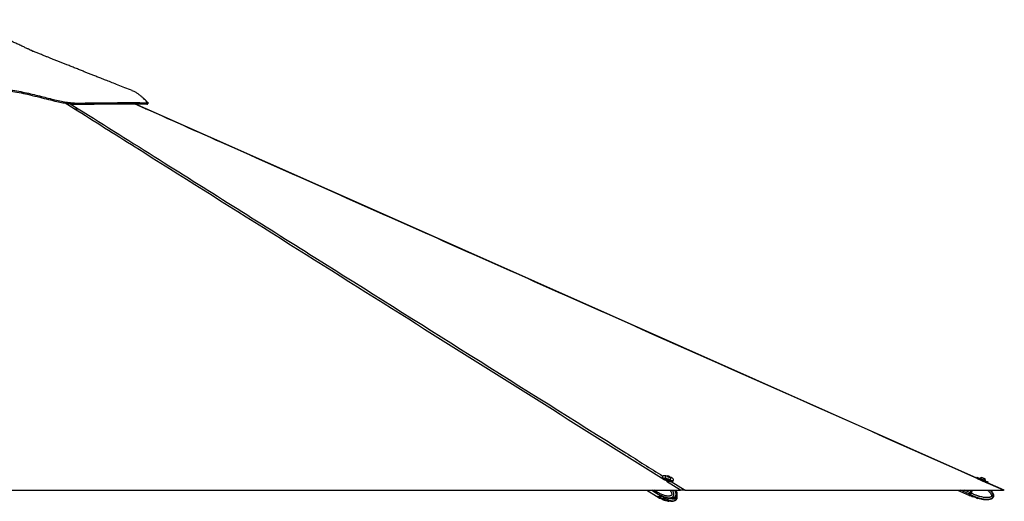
# Model space of a CAD drawing. Header units: millimetres. Extents: x 2183 to 18395, y 1142 to 15955.
# Tile 46 of 46: x 15250 to 18395, y 5935 to 7473. Entities that reach past the tile are written whole.
import ezdxf

# ---------------------------------------------------------------- set-up
doc = ezdxf.new("R2010")
doc.units = ezdxf.units.MM
doc.header["$LTSCALE"] = 2

msp = doc.modelspace()

# ---------------------------------------------------------------- linework, layer by layer
at = {"color": 8, "linetype": 'Continuous', "lineweight": 25}
for p, q in [((15424.09, 7188.78), (15395.32, 7206.98)), ((15412, 7204.67), (15437.31, 7188.78)), ((15652.55, 7188.78), (15616.79, 7204.71)), ((17360.85, 5970.28), (17316.22, 5998.35)), ((17331.47, 5998.19), (17375.87, 5970.28)), ((18392.82, 5970.28), (18326.83, 5999.62)), ((17282.25, 5962.55), (17269.79, 5970.28)), ((17281.83, 5967.06), (17276.64, 5970.28)), ((17282.38, 5966.72), (17283.49, 5970.28)), ((17295.72, 5945.22), (17295.55, 5944.68)), ((17299.59, 5942.74), (17300.33, 5945.08)), ((17303.29, 5943.88), (17302.51, 5941.33)), ((18283.46, 5957.86), (18255.24, 5970.28)), ((18285.45, 5962.37), (18267.47, 5970.28)), ((18284.55, 5960.32), (18284.71, 5960.25)), ((18285.55, 5962.6), (18285.74, 5962.52)), ((18289.21, 5970.28), (18285.68, 5962.27)), ((18286.23, 5962.03), (18289.86, 5970.28)), ((17307.94, 5939.52), (17308.91, 5942.68)), ((17311.29, 5942.91), (17310.27, 5939.53)), ((17312.18, 5941.34), (17312.37, 5941.97))]:
    msp.add_line(p, q, dxfattribs=at)
at = {"color": 7, "linetype": 'Continuous', "lineweight": 25}
for p, q in [((15654.22, 7188.82), (15618.51, 7204.71)), ((17302.92, 6014.39), (17301.92, 6011.19)), ((17312.02, 6012.33), (17311.8, 6011.63)), ((17319.37, 6015.11), (17321.99, 6014.99)), ((17319.82, 6013.96), (17319.37, 6015.11)), ((17322.89, 6012.71), (17319.82, 6013.96)), ((17321.46, 6013.29), (17321.99, 6014.99)), ((17321.99, 6014.99), (17325.06, 6013.73)), ((17325.51, 6012.59), (17322.89, 6012.71)), ((17324.72, 6012.62), (17325.06, 6013.73)), ((17325.06, 6013.73), (17325.51, 6012.59)), ((17329.94, 6005.99), (17330.16, 6006.68)), ((18308.45, 6011.63), (18307.04, 6008.42)), ((18317.27, 6008.58), (18316.98, 6007.91)), ((18332.21, 6007.18), (18332.22, 6007.17)), ((17337.83, 6000.02), (17338.82, 6003.23)), ((18334.37, 6000.25), (18334.66, 6000.92)), ((18334.63, 6000.94), (18334.66, 6000.92)), ((18341.73, 5993.89), (18342.87, 5996.48)), ((18394.94, 5970.31), (18341.75, 5993.95)), ((14905.72, 5970.28), (17360.85, 5970.28)), ((17253.74, 5970.28), (17284.6, 5951.01)), ((17268.72, 5970.28), (17284.65, 5960.4)), ((17282.83, 5970.28), (17281.83, 5967.06)), ((17283.29, 5970.28), (17282.24, 5966.9)), ((17284.42, 5965.45), (17282.38, 5966.72)), ((17282.77, 5962.22), (17284.72, 5961.01)), ((17284.42, 5965.46), (17285.92, 5970.28)), ((17284.42, 5965.46), (17284.42, 5965.45)), ((17284.72, 5961.01), (17284.85, 5960.93)), ((17285.08, 5950.71), (17287.19, 5949.4)), ((17285.13, 5960.1), (17287.24, 5958.79)), ((17290.31, 5949.32), (17292.51, 5947.95)), ((17296.88, 5945.36), (17292.51, 5947.95)), ((17296.02, 5945.25), (17294.63, 5945.11)), ((17295.55, 5954.14), (17299.59, 5952.22)), ((17295.55, 5944.68), (17299.59, 5942.74)), ((17298.36, 5945.25), (17304.32, 5945.13)), ((17300.11, 5945.21), (17301.69, 5944.23)), ((17301.69, 5944.23), (17310.12, 5942.42)), ((17302.51, 5950.8), (17303.64, 5950.43)), ((17307.55, 5944.71), (17311.58, 5942.77)), ((17344.12, 5947.57), (17344.44, 5947.74)), ((17375.87, 5970.28), (18392.82, 5970.28)), ((18245.5, 5970.28), (18281.89, 5954.26)), ((18282.13, 5954.81), (18283.3, 5957.47)), ((18282.44, 5954.02), (18285.55, 5952.65)), ((18283.3, 5957.47), (18283.3, 5957.47)), ((18284.21, 5957.53), (18286.96, 5956.32)), ((18288.93, 5970.28), (18285.45, 5962.36)), ((18288.93, 5970.28), (18285.45, 5962.37)), ((18291.73, 5950.07), (18285.55, 5952.65)), ((18289.15, 5970.28), (18285.74, 5962.52)), ((18289.11, 5960.76), (18286.23, 5962.03)), ((18286.96, 5956.32), (18287.12, 5956.24)), ((18289.11, 5960.76), (18293.3, 5970.28)), ((18289.11, 5960.76), (18289.11, 5960.76)), ((18292.16, 5949.96), (18295.4, 5949.84)), ((18292.16, 5949.96), (18295.4, 5949.82)), ((18298.33, 5949.43), (18304.04, 5947.5)), ((18298.33, 5949.4), (18304.04, 5947.46)), ((18306.52, 5946.08), (18309.01, 5944.26)), ((18306.52, 5946.05), (18309.01, 5944.25)), ((17302.51, 5941.33), (17307.94, 5939.52)), ((17310.12, 5942.42), (17311.01, 5943.04)), ((17312.18, 5941.34), (17310.27, 5939.53))]:
    msp.add_line(p, q, dxfattribs=at)
at = {"color": 7, "linetype": 'Continuous', "lineweight": 25, "flags": 128}
for points in [[(15659.02, 7203.36), (15659.85, 7205.21), (15660.68, 7207.05)], [(18307.4, 6009.23), (16431.28, 6843.25), (15654.21, 7188.8)], [(17301.92, 6011.19), (17301.85, 6010.73), (17302.19, 6009.55), (17303.21, 6008.22), (17304.87, 6006.79), (17307.11, 6005.31), (17309.84, 6003.84)], [(17316.84, 6015.37), (17314.01, 6015.89), (17310.89, 6016.27), (17308.15, 6016.35), (17305.91, 6016.15), (17304.24, 6015.67), (17303.2, 6014.92), (17302.85, 6013.94), (17303.19, 6012.76), (17304.21, 6011.43), (17305.87, 6009.99), (17308.11, 6008.52), (17310.83, 6007.05)], [(17310.83, 6007.05), (17313.95, 6005.65), (17317.32, 6004.37), (17320.84, 6003.27), (17324.36, 6002.37), (17327.74, 6001.73), (17330.86, 6001.35), (17333.59, 6001.27), (17335.84, 6001.47), (17337.51, 6001.95), (17338.54, 6002.7), (17338.89, 6003.68), (17338.55, 6004.86), (17337.54, 6006.19), (17335.88, 6007.63), (17333.64, 6009.1), (17330.91, 6010.57), (17327.92, 6011.92)], [(17311.8, 6011.63), (17311.78, 6011.27), (17312.22, 6010.39), (17313.31, 6009.39), (17314.96, 6008.35), (17317.05, 6007.35), (17319.42, 6006.45), (17321.9, 6005.73), (17324.3, 6005.24), (17326.45, 6005.01)], [(17312.24, 6012.68), (17312.22, 6012.66), (17311.99, 6011.96), (17312.44, 6011.08), (17313.53, 6010.09), (17315.18, 6009.05), (17317.27, 6008.04), (17319.64, 6007.15), (17322.12, 6006.43), (17324.52, 6005.93), (17326.67, 6005.7)], [(17325.23, 6011.95), (17326.39, 6012.03), (17326.96, 6012.39), (17326.83, 6012.97), (17326.04, 6013.68), (17324.7, 6014.42), (17323.01, 6015.08), (17321.24, 6015.54), (17319.65, 6015.75), (17318.48, 6015.66), (17317.92, 6015.3), (17318.05, 6014.72), (17318.84, 6014.01), (17320.18, 6013.27), (17321.87, 6012.62), (17323.64, 6012.15), (17325.23, 6011.95)], [(17326.67, 6005.7), (17328.4, 6005.76), (17329.6, 6006.09), (17330.16, 6006.67), (17330.18, 6007.1)], [(18308.45, 6011.63), (18308.47, 6011.62), (18308.94, 6011.42), (18310.05, 6010.94), (18311.77, 6010.19), (18314.02, 6009.2), (18316.71, 6008.02), (18319.75, 6006.69), (18323.02, 6005.25), (18326.39, 6003.77), (18329.73, 6002.3)], [(18308.51, 6007.79), (18308.64, 6007.73), (18310.36, 6006.98), (18312.61, 6006), (18315.3, 6004.82), (18318.34, 6003.48), (18321.61, 6002.05), (18324.98, 6000.57), (18328.32, 5999.09)], [(18317.27, 6008.58), (18317.28, 6008.57), (18317.73, 6008.38), (18318.8, 6007.91), (18320.39, 6007.22), (18322.4, 6006.34), (18324.67, 6005.34), (18327.03, 6004.3), (18329.32, 6003.29), (18331.36, 6002.39), (18333, 6001.66), (18334.12, 6001.17), (18334.63, 6000.94)], [(18323.53, 6011), (18323.74, 6010.91), (18324.56, 6010.55), (18325.89, 6009.97), (18327.52, 6009.25), (18329.21, 6008.51), (18330.69, 6007.86), (18331.74, 6007.39), (18332.21, 6007.18)], [(17309.84, 6003.84), (17312.95, 6002.45), (17316.33, 6001.17), (17319.84, 6000.06), (17323.36, 5999.17), (17326.74, 5998.52), (17329.86, 5998.15), (17332.6, 5998.06), (17334.84, 5998.26), (17336.51, 5998.75), (17337.54, 5999.49), (17337.83, 6000.02)], [(17326.45, 6005.01), (17328.19, 6005.06), (17329.38, 6005.39), (17329.94, 6005.98), (17329.94, 6005.99)], [(18328.32, 5999.09), (18331.5, 5997.69), (18334.41, 5996.41), (18336.92, 5995.3), (18338.95, 5994.4), (18340.3, 5993.8)], [(18329.73, 6002.3), (18332.91, 6000.89), (18335.82, 5999.61), (18338.33, 5998.5), (18340.36, 5997.6), (18341.82, 5996.95), (18342.66, 5996.57), (18342.87, 5996.48)], [(17282.24, 5966.9), (17282.23, 5966.89), (17282.24, 5966.85), (17282.27, 5966.81), (17282.32, 5966.77), (17282.38, 5966.72)], [(17282.25, 5962.55), (17283.78, 5961.01), (17284.9, 5960.25)], [(17298.77, 5952.45), (17297.33, 5951.61), (17294.82, 5950.49), (17292.33, 5949.8), (17289.93, 5949.57), (17287.67, 5949.79), (17285.6, 5950.47), (17284.6, 5951.01)], [(18285.45, 5962.37), (18285.16, 5961.71), (18284.87, 5961.06), (18284.59, 5960.43), (18284.33, 5959.82), (18284.08, 5959.26), (18283.85, 5958.74), (18283.64, 5958.27), (18283.46, 5957.86)], [(18285.45, 5962.36), (18285.3, 5962.03), (18285.16, 5961.71), (18285.02, 5961.39), (18284.89, 5961.09), (18284.76, 5960.81), (18284.65, 5960.55), (18284.55, 5960.31), (18284.46, 5960.11)], [(18287.12, 5956.24), (18286.76, 5955.42), (18286.45, 5954.7), (18286.18, 5954.08), (18285.96, 5953.57), (18285.78, 5953.17), (18285.66, 5952.89), (18285.58, 5952.71), (18285.55, 5952.65)], [(18351.6, 5970.28), (18352.77, 5968.98), (18354.62, 5966.72), (18356.34, 5964.35), (18357.54, 5962.46), (18358.61, 5960.5), (18359.24, 5959.13), (18360, 5957.07), (18360.53, 5954.91), (18360.75, 5952.71), (18360.55, 5950.46), (18360.11, 5948.88), (18359.39, 5947.35), (18358.45, 5946.01), (18357.29, 5944.79), (18356.1, 5943.85), (18354.81, 5943.02), (18353.14, 5942.18), (18351.14, 5941.41), (18349.07, 5940.81), (18346.92, 5940.35), (18344.74, 5940.02), (18341.81, 5939.74), (18338.85, 5939.63), (18335.87, 5939.65), (18332.89, 5939.8), (18329.86, 5940.06), (18326.84, 5940.42), (18323.82, 5940.88), (18320.81, 5941.41), (18315.09, 5942.62), (18309.42, 5944.08), (18309.42, 5944.08)]]:
    msp.add_lwpolyline(points, dxfattribs=at)
at = {"color": 7, "linetype": 'Continuous', "lineweight": 25}
for centre, radius, start, end in [((17319.73, 6005.14), 10.63, 93.85383, 134.82812), ((17319.73, 6005.14), 10.63, 10.61817, 51.59245), ((18324.04, 6000.38), 10.63, 92.78541, 129.58306), ((18324.04, 6000.38), 10.63, 2.9064, 39.70404), ((17286.45, 5965.21), 4.97, 158.15089, 212.37525), ((17306.63, 5952.36), 7.97, 245.05021, 279.75067), ((18647.5, 5796.59), 398.16, 156.10629, 156.67084), ((18598.28, 5821.08), 343.24, 156.10629, 156.67084), ((18284.39, 5958.06), 0.56, 163.09716, 250.67928), ((18251.14, 5882.67), 86.76, 66.14802, 66.54387), ((17304.84, 5937.52), 5.81, 66.68594, 89.09139)]:
    msp.add_arc(centre, radius, start, end, dxfattribs=at)
at = {"color": 8, "linetype": 'Continuous', "lineweight": 25}
for centre, radius, start, end in [((17292.23, 5966.78), 9.42, 218.39313, 238.03184), ((17292.33, 5957.81), 9.86, 238.55735, 271.0531), ((17291.77, 5965.32), 17.39, 272.45475, 304.95309)]:
    msp.add_arc(centre, radius, start, end, dxfattribs=at)
at = {"color": 7, "linetype": 'Continuous', "lineweight": 25}
for centre, major_axis, ratio, start_param, end_param in [((18324.25, 6000.85), (8.7, -3.83), 0.0156602, 4.1686947, 5.3047917), ((17286.57, 5966.75), (3.13, 5.12), 0.6368561, 1.9467903, 2.909341), ((17296.51, 5978.64), (11.32, 18.57), 0.6359589, 2.9089748, 3.1364623), ((17296.51, 5969.22), (11.37, 18.54), 0.6343786, 3.1161905, 3.5215534), ((18290.65, 5974.17), (8.52, 19.36), 0.0166651, 3.1428929, 3.7516336), ((18291.2, 5973.93), (8.76, 19.91), 0.0161836, 3.143388, 3.7516335), ((18290.65, 5974.17), (7.35, 16.7), 0.0166651, 3.143388, 3.7346112), ((18285.59, 5962.29), (2.18, 4.94), 0.0166651, 3.7516336, 4.7141843), ((18286.14, 5962.05), (2.42, 5.49), 0.0149196, 3.7516335, 4.7141842), ((18285.69, 5962.54), (1.21, 2.75), 0.0166651, 3.7346112, 4.7141843)]:
    msp.add_ellipse(centre, major_axis=major_axis, ratio=ratio, start_param=start_param, end_param=end_param, dxfattribs=at)
at = {"color": 8, "linetype": 'Continuous', "lineweight": 25}
msp.add_ellipse((17296.51, 5969.22), major_axis=(11.68, 18.35), ratio=0.6583803, start_param=3.5323726, end_param=4.0925684, dxfattribs=at)
at = {"color": 7, "linetype": 'Continuous', "lineweight": 25}
for points, knots in [([(15292.88, 7371.36), (15292.82, 7371.42), (15292.69, 7371.54), (15290.92, 7372.57), (15287.42, 7374.57), (15281.16, 7377.76), (15272.97, 7381.7), (15262.55, 7386.58), (15250.48, 7392.15), (15238.1, 7397.84), (15226.66, 7403.09), (15216.39, 7407.79), (15206.96, 7412.1), (15198, 7416.21), (15190.01, 7419.87), (15182.8, 7423.18), (15175.83, 7426.38), (15167.63, 7430.15), (15157.72, 7434.71), (15146.05, 7440.08), (15132.63, 7446.27), (15117.48, 7453.28), (15100.62, 7461.1), (15086.07, 7467.86), (15077.17, 7472.01), (15074.44, 7473.29)], [0, 0, 0, 0, 0.0152632, 0.034154, 0.0734206, 0.1139953, 0.1563315, 0.2019487, 0.2589126, 0.312915, 0.3614148, 0.4045555, 0.4427694, 0.4798809, 0.5170431, 0.5431003, 0.5704611, 0.6046213, 0.6462104, 0.6952151, 0.7516222, 0.8154203, 0.8866027, 0.9651706, 1, 1, 1, 1]), ([(15609.65, 7246.59), (15601.83, 7249.68), (15586.87, 7255.58), (15565.48, 7264.02), (15546.19, 7271.64), (15528.99, 7278.44), (15513.76, 7284.46), (15500.1, 7289.86), (15487.59, 7294.81), (15475.83, 7299.47), (15464.56, 7303.93), (15453.09, 7308.48), (15440.93, 7313.3), (15427.9, 7318.47), (15414.58, 7323.76), (15402.15, 7328.71), (15390.7, 7333.26), (15379.9, 7337.57), (15368.85, 7341.97), (15357.97, 7346.32), (15347.82, 7350.38), (15338.26, 7354.21), (15330.06, 7357.5), (15322.83, 7360.41), (15316.93, 7362.78), (15311.3, 7365.05), (15305.6, 7367.35), (15299.26, 7369.92), (15292.47, 7372.67), (15287.76, 7374.58), (15285.52, 7375.49)], [0, 0, 0, 0, 0.0716728, 0.1369553, 0.1958468, 0.2483468, 0.2944547, 0.3354893, 0.3737183, 0.4091807, 0.4433641, 0.4771803, 0.5144541, 0.555217, 0.5970275, 0.6370346, 0.6698898, 0.7027967, 0.7371115, 0.7723612, 0.8038905, 0.8315044, 0.8614228, 0.8809476, 0.8996793, 0.9175564, 0.9348622, 0.9550273, 0.978623, 1, 1, 1, 1]), ([(14129.33, 7206.95), (14129.38, 7206.98), (14129.5, 7207.07), (14131.75, 7208.35), (14136.1, 7210.69), (14142.17, 7213.8), (14149.57, 7217.38), (14158.04, 7221.22), (14167.94, 7225.35), (14179.14, 7229.51), (14191.41, 7233.3), (14203.71, 7236.12), (14215.63, 7237.59), (14226.47, 7237.32), (14236.52, 7235.68), (14246.09, 7233.06), (14255.68, 7229.66), (14265.59, 7225.74), (14276.15, 7221.56), (14287.66, 7217.37), (14300.48, 7213.46), (14314.4, 7210.28), (14329.46, 7208.04), (14345.5, 7206.85), (14363.07, 7206.83), (14381.83, 7208.59), (14401.59, 7211.73), (14422.22, 7215.93), (14443.55, 7220.83), (14465.48, 7226.1), (14489.43, 7231.78), (14515.47, 7237.49), (14543.63, 7242.62), (14572.3, 7246.29), (14601.25, 7247.85), (14630.59, 7246.87), (14660.24, 7243.81), (14690.28, 7239.06), (14720.41, 7233.2), (14748.6, 7227.22), (14774.9, 7221.69), (14799.28, 7216.89), (14823.96, 7212.66), (14846.92, 7209.59), (14868.02, 7207.7), (14887.11, 7206.81), (14906.17, 7206.87), (14927.24, 7208.14), (14950.18, 7210.88), (14974.79, 7215.12), (14998.95, 7220.23), (15022.7, 7225.8), (15046.12, 7231.5), (15070.85, 7237.4), (15096.95, 7243.06), (15124.56, 7247.88), (15152.23, 7251.03), (15179.93, 7252), (15207.38, 7250.45), (15234.09, 7247.03), (15259.79, 7242.35), (15284.4, 7236.91), (15308, 7231.14), (15330.67, 7225.34), (15352.47, 7219.84), (15373.4, 7214.91), (15393.41, 7210.88), (15412.39, 7208.03), (15432.9, 7206.57), (15454.28, 7207.25), (15477.28, 7207.42), (15499.12, 7207.7), (15519.88, 7207.91), (15539.57, 7208.09), (15558.09, 7208.23), (15576.26, 7208.34), (15593.67, 7208.4), (15609.95, 7208.4), (15624.17, 7208.35), (15636.27, 7208.23), (15646.14, 7208.05), (15652.4, 7207.84), (15656.18, 7207.64), (15658.38, 7207.47), (15659.92, 7207.27), (15660.77, 7207.08), (15660.96, 7206.77), (15659.64, 7208.09), (15656.73, 7211.19), (15652.18, 7215.84), (15646.47, 7221.38), (15639.8, 7227.35), (15632.36, 7233.4), (15624.28, 7239.06), (15616.65, 7243.65), (15611.66, 7245.63), (15609.62, 7246.44)], [0, 0, 0, 0, 0.0051513, 0.0142669, 0.0234269, 0.0326332, 0.0418826, 0.0511795, 0.0605227, 0.0717903, 0.0831217, 0.0945194, 0.1059838, 0.1174842, 0.1282607, 0.1390369, 0.14981, 0.1605785, 0.171339, 0.182091, 0.1928305, 0.2035535, 0.2130698, 0.2225697, 0.2319547, 0.2412899, 0.2507028, 0.2601932, 0.2697544, 0.2793898, 0.2890955, 0.3008293, 0.3126559, 0.3245782, 0.3365892, 0.3485774, 0.3611149, 0.3736738, 0.386242, 0.3988009, 0.408648, 0.4184674, 0.4282461, 0.4379728, 0.445303, 0.4525957, 0.4598446, 0.4670817, 0.4767618, 0.4864736, 0.4962069, 0.5059471, 0.5156871, 0.5254162, 0.5370628, 0.5486667, 0.5602215, 0.5717163, 0.5830401, 0.5941027, 0.6047954, 0.6151339, 0.6251758, 0.6349641, 0.6445408, 0.6539292, 0.663159, 0.6722549, 0.6812435, 0.6944015, 0.7077108, 0.7210853, 0.7345908, 0.7482994, 0.7622397, 0.7762296, 0.7925844, 0.808982, 0.8254287, 0.8419321, 0.8584973, 0.8751311, 0.8834776, 0.8918442, 0.9002317, 0.9086434, 0.916897, 0.9249417, 0.9346001, 0.9442513, 0.9539183, 0.9636197, 0.9733769, 0.9832091, 0.9931371, 1, 1, 1, 1]), ([(14131.07, 7203.36), (14131.09, 7203.37), (14131.12, 7203.4), (14133.18, 7204.58), (14136.79, 7206.54), (14141.77, 7209.12), (14148.57, 7212.48), (14157.53, 7216.65), (14169.2, 7221.58), (14181.29, 7226.04), (14193.24, 7229.67), (14204.11, 7232.19), (14214.71, 7233.69), (14224.72, 7233.85), (14234.2, 7232.74), (14243.39, 7230.6), (14252.53, 7227.64), (14262.35, 7223.89), (14272.75, 7219.7), (14284.13, 7215.37), (14295.02, 7211.76), (14305.82, 7208.83), (14316.75, 7206.48), (14329.38, 7204.56), (14344.04, 7203.36), (14360.31, 7203.07), (14377.05, 7204.28), (14393.8, 7206.57), (14412.5, 7209.95), (14434.18, 7214.66), (14460.08, 7220.83), (14485.18, 7226.85), (14509.25, 7232.22), (14530.91, 7236.49), (14552.79, 7240.04), (14574.83, 7242.59), (14596.95, 7243.88), (14619.09, 7243.68), (14641.27, 7242.18), (14663.55, 7239.57), (14685.91, 7236.07), (14708.42, 7231.89), (14731.07, 7227.26), (14755.06, 7222.16), (14779.41, 7217.07), (14804.2, 7212.31), (14826.06, 7208.71), (14845.96, 7206.11), (14865.33, 7204.23), (14886.56, 7203.11), (14909.63, 7203.26), (14932.8, 7205.03), (14957.6, 7208.34), (14983.79, 7213.2), (15011.21, 7219.33), (15038.25, 7225.88), (15065.05, 7232.37), (15091.78, 7238.32), (15118.62, 7243.28), (15145.72, 7246.77), (15173.03, 7248.28), (15200.53, 7247.28), (15227.97, 7244.14), (15255.33, 7239.37), (15284.28, 7233.04), (15313.33, 7225.81), (15342.34, 7218.36), (15366.91, 7212.4), (15388.35, 7207.94), (15406.62, 7204.99), (15424.05, 7203.26), (15442.45, 7203.32), (15462.2, 7203.64), (15484.08, 7203.89), (15504.8, 7204.12), (15524.36, 7204.31), (15541.93, 7204.47), (15558.49, 7204.59), (15568.55, 7204.65), (15573.58, 7204.67)], [0, 0, 0, 0, 0.0068472, 0.0173903, 0.028058, 0.0383447, 0.0486674, 0.0632215, 0.0778084, 0.094529, 0.1074907, 0.1204628, 0.1335215, 0.146616, 0.1598622, 0.173132, 0.1864794, 0.1998345, 0.215342, 0.2289416, 0.2425663, 0.2523462, 0.2621516, 0.2733656, 0.284694, 0.2961148, 0.3076846, 0.3175896, 0.3275395, 0.341615, 0.3557418, 0.371969, 0.3837543, 0.3955523, 0.4073619, 0.4191955, 0.4309832, 0.4428116, 0.4547553, 0.4667249, 0.4788242, 0.4909354, 0.5031093, 0.5152917, 0.5292559, 0.5415197, 0.553817, 0.5626597, 0.5715287, 0.5827352, 0.5940771, 0.6055281, 0.6171227, 0.6314119, 0.6457759, 0.6602328, 0.67471, 0.6892573, 0.7038229, 0.7184607, 0.7331595, 0.7476719, 0.7622905, 0.7769577, 0.7916772, 0.8094155, 0.8249866, 0.840601, 0.851843, 0.8631421, 0.8742609, 0.8854794, 0.9013411, 0.9172357, 0.9354939, 0.951565, 0.9676782, 0.9838188, 1, 1, 1, 1]), ([(15573.58, 7204.67), (15579.42, 7204.7), (15591.08, 7204.74), (15606.36, 7204.75), (15619.96, 7204.71), (15631.71, 7204.61), (15641.63, 7204.46), (15649.21, 7204.26), (15654.63, 7204), (15657.64, 7203.73), (15658.81, 7203.53), (15658.99, 7203.42), (15659.01, 7203.4)], [0, 0, 0, 0, 0.1153387, 0.2306775, 0.3465739, 0.4627511, 0.5795058, 0.6994435, 0.8051212, 0.911057, 0.9870488, 1, 1, 1, 1]), ([(15424.09, 7188.78), (15425.43, 7188.78), (15428.17, 7188.78), (15431.8, 7188.78), (15434.99, 7188.78), (15436.53, 7188.78), (15437.31, 7188.78)], [0, 0, 0, 0, 0.2383559, 0.4834234, 0.7373532, 1, 1, 1, 1]), ([(17284.42, 5965.45), (17284.33, 5965.15), (17284.15, 5964.54), (17284.04, 5963.66), (17284.05, 5962.81), (17284.18, 5962.1), (17284.39, 5961.51), (17284.59, 5961.18), (17284.71, 5961.03), (17284.72, 5961.01)], [0, 0, 0, 0, 0.1727117, 0.3504341, 0.523145, 0.7008597, 0.8420721, 0.9859711, 1, 1, 1, 1]), ([(17287.18, 5949.4), (17289.5, 5947.97), (17291.94, 5946.46), (17294.48, 5945.19), (17294.6, 5945.13)], [0, 0, 0, 0, 0.9500859, 1, 1, 1, 1]), ([(17287.24, 5958.79), (17289.56, 5957.37), (17291.98, 5955.88), (17294.5, 5954.63), (17294.61, 5954.58)], [0, 0, 0, 0, 0.9567915, 1, 1, 1, 1]), ([(17294.63, 5954.56), (17294.61, 5954.57), (17294.55, 5954.6), (17294.58, 5954.59), (17294.7, 5954.55), (17294.9, 5954.46), (17295.18, 5954.33), (17295.43, 5954.21), (17295.55, 5954.14)], [0, 0, 0, 0, 0.16704147, 0.33880895, 0.50589325, 0.6782451, 0.83650049, 1, 1, 1, 1]), ([(17295.55, 5944.68), (17295.33, 5944.79), (17294.9, 5945.01), (17294.59, 5945.14), (17294.6, 5945.13), (17294.61, 5945.12)], [0, 0, 0, 0, 0.3854385, 0.7701171, 1, 1, 1, 1]), ([(17296.02, 5945.25), (17296.15, 5945.29), (17296.35, 5945.35), (17296.74, 5945.35), (17296.88, 5945.36)], [0, 0, 0, 0, 0.6351848, 1, 1, 1, 1]), ([(17296.88, 5945.36), (17297.16, 5945.35), (17297.61, 5945.34), (17298.16, 5945.27), (17298.36, 5945.25)], [0, 0, 0, 0, 0.6350635, 1, 1, 1, 1]), ([(17299.07, 5945.57), (17299.03, 5945.46), (17298.94, 5945.23), (17298.71, 5945), (17298.45, 5944.87), (17298.17, 5944.88), (17297.96, 5944.98), (17297.79, 5945.13), (17297.72, 5945.24), (17297.67, 5945.32)], [0, 0, 0, 0, 0.1606612, 0.3212783, 0.4813996, 0.6449995, 0.8131532, 0.8753926, 1, 1, 1, 1]), ([(17299.59, 5952.22), (17299.71, 5952.17), (17299.95, 5952.05), (17300.37, 5951.85), (17300.81, 5951.64), (17301.27, 5951.41), (17301.75, 5951.17), (17302.16, 5950.97), (17302.41, 5950.85), (17302.51, 5950.8)], [0, 0, 0, 0, 0.1474445, 0.2992089, 0.4466507, 0.5982602, 0.7480688, 0.9017932, 1, 1, 1, 1]), ([(17303.61, 5950.34), (17303.9, 5950.21), (17305.18, 5949.65), (17306.96, 5948.99), (17309.21, 5948.18), (17311.5, 5947.43), (17315.48, 5946.27), (17321.45, 5944.86), (17326.5, 5944.56), (17329.28, 5944.39)], [0, 0, 0, 0, 0.0364274, 0.1629602, 0.2211189, 0.3090768, 0.4359062, 0.6900682, 1, 1, 1, 1]), ([(17304.32, 5945.13), (17304.51, 5945.14), (17304.91, 5945.17), (17305.51, 5945.16), (17306.1, 5945.11), (17306.65, 5945.02), (17307.15, 5944.89), (17307.41, 5944.77), (17307.55, 5944.71)], [0, 0, 0, 0, 0.1670415, 0.338809, 0.5058933, 0.6782451, 0.8365005, 1, 1, 1, 1]), ([(17304.44, 5949.98), (17305.01, 5949.54), (17306.83, 5948.14), (17309.56, 5946.31), (17312.6, 5944.42), (17315.26, 5942.9), (17317.96, 5941.5), (17321.08, 5940.06), (17323.98, 5938.91), (17326.66, 5938.04), (17328.98, 5937.39), (17331.63, 5936.81), (17334.16, 5936.49), (17336.24, 5936.41), (17337.87, 5936.44), (17339.52, 5936.6), (17341.08, 5936.89), (17342.56, 5937.32), (17343.68, 5937.76), (17344.31, 5938.1), (17344.49, 5938.2)], [0, 0, 0, 0, 0.0464369, 0.1482806, 0.2169053, 0.2855831, 0.3544364, 0.4233572, 0.5219292, 0.5713425, 0.6207986, 0.6922033, 0.7638314, 0.8024818, 0.8412004, 0.8801872, 0.9193029, 0.9528677, 0.9866222, 1, 1, 1, 1]), ([(17334.76, 5944.88), (17335.44, 5944.93), (17337.77, 5945.08), (17340.99, 5946.02), (17343.32, 5947.25), (17344.08, 5947.65)], [0, 0, 0, 0, 0.21837752, 0.74668072, 1, 1, 1, 1]), ([(17344.46, 5947.72), (17345.13, 5948.12), (17346.31, 5948.83), (17347.76, 5950.21), (17348.95, 5951.72), (17349.8, 5953.54), (17350.31, 5955.6), (17350.46, 5957.88), (17350.26, 5960.3), (17349.72, 5962.7), (17348.83, 5965.57), (17347.86, 5968.14), (17346.97, 5969.8), (17346.71, 5970.28)], [0, 0, 0, 0, 0.0987976, 0.1721193, 0.2441202, 0.31927, 0.399199, 0.4835249, 0.5754044, 0.6726021, 0.7647872, 0.9316854, 1, 1, 1, 1]), ([(17344.5, 5938.19), (17345.16, 5938.58), (17346.31, 5939.27), (17347.75, 5940.62), (17348.94, 5942.14), (17349.79, 5943.95), (17350.31, 5946), (17350.46, 5948.28), (17350.25, 5950.7), (17349.91, 5952.4), (17349.64, 5953.26), (17349.62, 5953.32)], [0, 0, 0, 0, 0.14136967, 0.24954496, 0.35576225, 0.46669136, 0.5845821, 0.70898646, 0.84458727, 0.98821668, 1, 1, 1, 1]), ([(17375.87, 5970.28), (17374.82, 5970.28), (17373.4, 5970.28), (17370.31, 5970.28), (17367.35, 5970.28), (17363.93, 5970.28), (17361.68, 5970.28), (17360.85, 5970.28)], [0, 0, 0, 0, 0.3261716, 0.4447638, 0.6602889, 0.8759385, 1, 1, 1, 1]), ([(18282.13, 5954.81), (18282.11, 5954.75), (18282.07, 5954.62), (18282.09, 5954.41), (18282.18, 5954.23), (18282.3, 5954.09), (18282.4, 5954.04), (18282.44, 5954.02)], [0, 0, 0, 0, 0.2146538, 0.4293071, 0.6439758, 0.8586748, 1, 1, 1, 1]), ([(18289.11, 5960.76), (18288.97, 5960.46), (18288.68, 5959.84), (18288.26, 5958.96), (18287.86, 5958.12), (18287.51, 5957.41), (18287.21, 5956.82), (18287.05, 5956.49), (18286.97, 5956.33), (18286.96, 5956.32)], [0, 0, 0, 0, 0.1727117, 0.3504341, 0.523145, 0.7008597, 0.8420721, 0.9859711, 1, 1, 1, 1]), ([(18291.73, 5950.07), (18291.76, 5950.06), (18291.81, 5950.05), (18292.07, 5949.99), (18292.16, 5949.96)], [0, 0, 0, 0, 0.6350635, 1, 1, 1, 1]), ([(18292.16, 5949.96), (18292.01, 5949.99), (18291.77, 5950.06), (18291.74, 5950.06), (18291.73, 5950.07)], [0, 0, 0, 0, 0.63518484, 1, 1, 1, 1]), ([(18295.4, 5949.84), (18295.52, 5949.86), (18295.76, 5949.89), (18296.2, 5949.88), (18296.7, 5949.83), (18297.24, 5949.74), (18297.79, 5949.61), (18298.15, 5949.49), (18298.33, 5949.43)], [0, 0, 0, 0, 0.1670415, 0.338809, 0.5058933, 0.6782451, 0.8365005, 1, 1, 1, 1]), ([(18298.33, 5949.4), (18297.99, 5949.51), (18297.3, 5949.72), (18296.32, 5949.86), (18295.71, 5949.86), (18295.45, 5949.82), (18295.4, 5949.82)], [0, 0, 0, 0, 0.3050923, 0.6095832, 0.9298248, 1, 1, 1, 1]), ([(18304.04, 5947.5), (18304.2, 5947.44), (18304.53, 5947.33), (18304.99, 5947.13), (18305.42, 5946.91), (18305.8, 5946.68), (18306.13, 5946.45), (18306.37, 5946.24), (18306.48, 5946.12), (18306.52, 5946.08)], [0, 0, 0, 0, 0.1474445, 0.2992089, 0.4466507, 0.5982602, 0.7480688, 0.9017932, 1, 1, 1, 1]), ([(18306.52, 5946.05), (18306.36, 5946.21), (18306.04, 5946.52), (18305.2, 5947.02), (18304.49, 5947.32), (18304.09, 5947.45), (18304.04, 5947.46)], [0, 0, 0, 0, 0.320917, 0.6423854, 0.9503785, 1, 1, 1, 1]), ([(18309.01, 5944.26), (18309.16, 5944.2), (18309.38, 5944.1), (18309.41, 5944.08), (18309.42, 5944.08)], [0, 0, 0, 0, 0.64357607, 1, 1, 1, 1]), ([(18309.42, 5944.08), (18309.39, 5944.09), (18309.34, 5944.11), (18309.1, 5944.22), (18309.01, 5944.25)], [0, 0, 0, 0, 0.64357563, 1, 1, 1, 1]), ([(18394.92, 5970.28), (18394.91, 5970.28), (18394.88, 5970.28), (18394.03, 5970.28), (18393.14, 5970.28), (18392.82, 5970.28)], [0, 0, 0, 0, 0.3140899, 0.7519597, 1, 1, 1, 1]), ([(17302.51, 5941.33), (17302.18, 5941.48), (17301.53, 5941.79), (17300.54, 5942.29), (17299.91, 5942.6), (17299.63, 5942.72), (17299.59, 5942.74)], [0, 0, 0, 0, 0.320917, 0.6423854, 0.9503785, 1, 1, 1, 1]), ([(17303.5, 5940.91), (17303.8, 5940.77), (17305.09, 5940.2), (17306.89, 5939.53), (17309.14, 5938.71), (17311.45, 5937.94), (17315.49, 5936.77), (17319.48, 5935.7), (17322.48, 5935.47), (17323.17, 5935.42)], [0, 0, 0, 0, 0.0495302, 0.2125777, 0.2876212, 0.4020617, 0.5677089, 0.9002015, 1, 1, 1, 1]), ([(17307.14, 5942.86), (17307.09, 5942.74), (17307, 5942.51), (17306.72, 5942.23), (17306.38, 5942.05), (17305.99, 5941.98), (17305.68, 5942.02), (17305.4, 5942.13), (17305.16, 5942.29), (17304.95, 5942.6), (17304.85, 5942.96), (17304.91, 5943.21), (17304.93, 5943.33)], [0, 0, 0, 0, 0.1043681, 0.2087075, 0.3127248, 0.4190019, 0.5282372, 0.5686689, 0.6775865, 0.7865951, 0.8932335, 1, 1, 1, 1]), ([(17309.39, 5939.35), (17309.11, 5939.36), (17308.66, 5939.38), (17308.13, 5939.48), (17307.94, 5939.52)], [0, 0, 0, 0, 0.6435756, 1, 1, 1, 1]), ([(17310.27, 5939.53), (17310.13, 5939.46), (17309.92, 5939.36), (17309.53, 5939.35), (17309.39, 5939.35)], [0, 0, 0, 0, 0.6435761, 1, 1, 1, 1]), ([(17311.57, 5942.77), (17311.54, 5942.62), (17311.5, 5942.39), (17311.57, 5942.17), (17311.59, 5942.09)], [0, 0, 0, 0, 0.6328507, 1, 1, 1, 1]), ([(17312.03, 5942.49), (17312, 5942.44), (17311.92, 5942.29), (17311.8, 5942.11), (17311.7, 5942.02), (17311.62, 5942), (17311.58, 5942.02), (17311.58, 5942.09), (17311.57, 5942.11)], [0, 0, 0, 0, 0.1154351, 0.3578964, 0.6071068, 0.6993481, 0.9478334, 1, 1, 1, 1]), ([(17311.58, 5942.77), (17311.69, 5942.71), (17311.91, 5942.6), (17312.15, 5942.4), (17312.32, 5942.18), (17312.39, 5941.95), (17312.39, 5941.71), (17312.31, 5941.51), (17312.22, 5941.39), (17312.18, 5941.34)], [0, 0, 0, 0, 0.1474445, 0.2992089, 0.4466507, 0.5982602, 0.7480688, 0.9017932, 1, 1, 1, 1]), ([(17329.5, 5934.85), (17331.93, 5934.96), (17336, 5935.16), (17341.02, 5936.45), (17343.37, 5937.7), (17344.15, 5938.12)], [0, 0, 0, 0, 0.4988175, 0.8334927, 1, 1, 1, 1])]:
    msp.add_open_spline(points, degree=3, knots=knots, dxfattribs=at)
at = {"color": 8, "linetype": 'Continuous', "lineweight": 25}
for points, knots in [([(17308.41, 6003.26), (17036.47, 6174.24), (16618.88, 6436.8), (16055.81, 6790.98), (15699.53, 7015.13), (15489.11, 7147.78), (15424.09, 7188.78)], [0, 0, 0, 0, 0.43277875, 0.66455589, 0.89633305, 1, 1, 1, 1]), ([(15437.31, 7188.78), (15523.56, 7134.58), (15775.54, 6976.24), (16358.37, 6609.88), (16894.33, 6272.98), (17264.72, 6040.15), (17304.06, 6015.42)], [0, 0, 0, 0, 0.13848545, 0.40457222, 0.93674844, 1, 1, 1, 1]), ([(18318.15, 6003.48), (17933.68, 6174.39), (17343.23, 6436.87), (16546.81, 6790.98), (16042.73, 7015.13), (15744.66, 7147.78), (15652.55, 7188.78)], [0, 0, 0, 0, 0.4326742, 0.6644941, 0.8963139, 1, 1, 1, 1]), ([(15652.55, 7188.78), (15652.98, 7188.78), (15653.87, 7188.78), (15654.36, 7188.78), (15654.22, 7188.78), (15654.21, 7188.78)], [0, 0, 0, 0, 0.4766643, 0.9667505, 1, 1, 1, 1]), ([(17327.2, 5970.28), (17327.66, 5969.65), (17328.58, 5968.36), (17329.88, 5966.3), (17331.1, 5964.09), (17332.05, 5962), (17332.72, 5960.06), (17333.05, 5958.64), (17333.18, 5957.48), (17333.19, 5956.74), (17333.1, 5956.09), (17332.96, 5955.59), (17332.73, 5955.1), (17332.42, 5954.64), (17331.99, 5954.16), (17331.48, 5953.72), (17330.72, 5953.19), (17329.71, 5952.67), (17328.47, 5952.21), (17327.09, 5951.85), (17325.58, 5951.59), (17323.95, 5951.43), (17322.3, 5951.39), (17320.13, 5951.45), (17317.46, 5951.71), (17313.86, 5952.34), (17309.85, 5953.33), (17305.9, 5954.62), (17302.41, 5955.94), (17299.37, 5957.24), (17296.35, 5958.65), (17292.84, 5960.43), (17288.85, 5962.66), (17285.9, 5964.53), (17284.42, 5965.46)], [0, 0, 0, 0, 0.0305434, 0.0619985, 0.0938829, 0.1260346, 0.1468924, 0.1680956, 0.1778376, 0.1877694, 0.1942454, 0.200941, 0.2064462, 0.2146105, 0.2229753, 0.2330047, 0.2431332, 0.2638325, 0.2840132, 0.3043225, 0.3299869, 0.3557476, 0.3817215, 0.407743, 0.4576079, 0.5076451, 0.578074, 0.6487229, 0.6983574, 0.7480406, 0.7978549, 0.8477073, 0.9237944, 1, 1, 1, 1]), ([(17284.85, 5960.93), (17284.85, 5960.93), (17286.33, 5959.95), (17289.34, 5958.06), (17293.43, 5955.75), (17297.06, 5953.87), (17300.23, 5952.36), (17303.43, 5950.98), (17307.12, 5949.54), (17310.55, 5948.41), (17313.69, 5947.55), (17316.41, 5946.91), (17319.5, 5946.35), (17322.43, 5946.04), (17324.83, 5945.96), (17326.7, 5946), (17328.58, 5946.16), (17330.35, 5946.46), (17332.02, 5946.89), (17333.37, 5947.39), (17334.77, 5948.07), (17335.94, 5948.82), (17337.05, 5949.82), (17337.87, 5950.75), (17338.57, 5951.85), (17339.14, 5953.1), (17339.56, 5954.49), (17339.79, 5956.07), (17339.82, 5957.73), (17339.65, 5959.48), (17339.28, 5961.27), (17338.81, 5962.88), (17338.28, 5964.33), (17337.74, 5965.61), (17336.9, 5967.37), (17336.05, 5968.94), (17335.36, 5970.01), (17335.19, 5970.28)], [0, 0, 0, 0, 0.0000013, 0.0683659, 0.1368352, 0.1829715, 0.2291434, 0.2754333, 0.3217686, 0.3880384, 0.4212589, 0.4545081, 0.5025133, 0.5506688, 0.5766534, 0.6026838, 0.6288946, 0.655192, 0.6777575, 0.7004506, 0.7139977, 0.741414, 0.7553586, 0.7712175, 0.7874087, 0.8013019, 0.8176743, 0.8346174, 0.8519862, 0.8697803, 0.8898431, 0.9101837, 0.9238872, 0.9400312, 0.9562262, 0.988878, 1, 1, 1, 1]), ([(17348.42, 5951.15), (17348.48, 5950.92), (17348.7, 5950.15), (17348.88, 5949.05), (17348.96, 5947.89), (17348.94, 5947.14), (17348.84, 5946.49), (17348.7, 5946), (17348.48, 5945.51), (17348.18, 5945.05), (17347.78, 5944.57), (17347.32, 5944.14), (17346.62, 5943.61), (17345.7, 5943.09), (17344.57, 5942.63), (17343.33, 5942.28), (17341.97, 5942.02), (17340.5, 5941.88), (17339.03, 5941.83), (17337.09, 5941.9), (17334.71, 5942.17), (17331.52, 5942.82), (17328.51, 5943.65), (17326.46, 5944.43), (17325.71, 5944.72)], [0, 0, 0, 0, 0.0180132, 0.0620744, 0.0823188, 0.1029575, 0.1164148, 0.1303286, 0.1417686, 0.1587344, 0.176117, 0.1969584, 0.2180058, 0.26102, 0.3029562, 0.3451599, 0.3984916, 0.4520236, 0.5059984, 0.5600723, 0.6636936, 0.7676732, 0.9140276, 1, 1, 1, 1]), ([(17341.99, 5970.28), (17342.18, 5969.91), (17342.69, 5968.93), (17343.43, 5967.27), (17344.11, 5965.53), (17344.7, 5963.73), (17345.19, 5961.88), (17345.57, 5959.73), (17345.73, 5957.5), (17345.61, 5955.45), (17345.26, 5953.65), (17344.76, 5952.14), (17344.08, 5950.77), (17343.28, 5949.6), (17342.41, 5948.62), (17341.43, 5947.74), (17340.26, 5946.91), (17338.9, 5946.17), (17337.42, 5945.57), (17335.91, 5945.11), (17334.2, 5944.74), (17332.29, 5944.5), (17330.59, 5944.38), (17329.58, 5944.4), (17329.26, 5944.41)], [0, 0, 0, 0, 0.03198, 0.0829518, 0.1341311, 0.1684373, 0.2186549, 0.2694863, 0.3201392, 0.3716929, 0.4091685, 0.4477362, 0.4852121, 0.5236295, 0.5582633, 0.5933218, 0.6358918, 0.6848256, 0.7341495, 0.7843459, 0.8347323, 0.9020688, 0.9696276, 1, 1, 1, 1]), ([(17344.44, 5947.74), (17344.55, 5947.8), (17344.93, 5948), (17345.58, 5948.43), (17346.37, 5949.04), (17347.16, 5949.8), (17347.94, 5950.73), (17348.62, 5951.83), (17349.18, 5953.08), (17349.59, 5954.47), (17349.84, 5956.05), (17349.9, 5957.71), (17349.75, 5960.1), (17349.31, 5962.29), (17348.72, 5964.31), (17348.29, 5965.59), (17347.62, 5967.35), (17346.94, 5968.93), (17346.37, 5970), (17346.23, 5970.28)], [0, 0, 0, 0, 0.0186079, 0.0652469, 0.1126723, 0.16048, 0.2148508, 0.2703606, 0.3179921, 0.374123, 0.4322109, 0.4917579, 0.5527632, 0.691063, 0.7380438, 0.7933921, 0.8489152, 0.9608585, 1, 1, 1, 1]), ([(18287.12, 5956.24), (18287.12, 5956.24), (18289.05, 5955.25), (18292.95, 5953.36), (18298.25, 5951.03), (18302.98, 5949.15), (18307.1, 5947.64), (18311.26, 5946.25), (18316.08, 5944.81), (18320.56, 5943.67), (18324.67, 5942.8), (18328.24, 5942.15), (18332.3, 5941.59), (18336.15, 5941.27), (18339.33, 5941.19), (18341.8, 5941.22), (18344.29, 5941.39), (18346.65, 5941.68), (18348.88, 5942.11), (18350.68, 5942.6), (18352.58, 5943.28), (18354.17, 5944.03), (18355.69, 5945.02), (18356.82, 5945.96), (18357.79, 5947.05), (18358.59, 5948.3), (18359.18, 5949.69), (18359.52, 5951.27), (18359.58, 5952.93), (18359.38, 5954.68), (18358.93, 5956.47), (18358.33, 5958.08), (18357.66, 5959.53), (18356.97, 5960.82), (18355.91, 5962.58), (18354.4, 5964.71), (18352.4, 5967.14), (18350.71, 5969), (18349.66, 5970.01), (18349.37, 5970.28)], [0, 0, 0, 0, 0.0000012, 0.0640071, 0.1281109, 0.1713057, 0.2145338, 0.2578724, 0.3012535, 0.3632981, 0.3944005, 0.4255298, 0.4704744, 0.5155596, 0.5398874, 0.5642582, 0.5887979, 0.6134186, 0.6345454, 0.6557916, 0.668475, 0.6941433, 0.7071989, 0.7220467, 0.7372055, 0.750213, 0.7655414, 0.7814043, 0.7976657, 0.8143253, 0.8331089, 0.8521527, 0.8649825, 0.8800972, 0.8952597, 0.9258297, 0.9570189, 0.98833, 1, 1, 1, 1]), ([(18341.37, 5970.28), (18342.13, 5969.63), (18343.9, 5968.13), (18346.19, 5965.88), (18348.3, 5963.6), (18350.01, 5961.51), (18351.59, 5959.3), (18352.81, 5957.21), (18353.66, 5955.27), (18354.08, 5953.85), (18354.22, 5952.69), (18354.21, 5951.95), (18354.09, 5951.3), (18353.88, 5950.8), (18353.56, 5950.31), (18353.13, 5949.85), (18352.55, 5949.37), (18351.86, 5948.94), (18350.82, 5948.41), (18349.47, 5947.88), (18347.78, 5947.43), (18345.94, 5947.07), (18343.91, 5946.81), (18341.71, 5946.66), (18339.5, 5946.62), (18336.61, 5946.68), (18333.03, 5946.95), (18328.23, 5947.58), (18322.89, 5948.59), (18317.62, 5949.88), (18312.97, 5951.21), (18308.93, 5952.51), (18304.93, 5953.93), (18300.27, 5955.72), (18294.97, 5957.95), (18291.07, 5959.83), (18289.11, 5960.76)], [0, 0, 0, 0, 0.03242975, 0.07529871, 0.10427761, 0.13334032, 0.16279969, 0.192506, 0.21177735, 0.23136791, 0.240369, 0.24954541, 0.25552882, 0.26171518, 0.26680167, 0.27434503, 0.28207368, 0.29134023, 0.30069835, 0.31982339, 0.33846912, 0.35723377, 0.38094623, 0.40474767, 0.42874603, 0.45278843, 0.4988607, 0.54509229, 0.61016455, 0.67544009, 0.72129951, 0.76720397, 0.81322952, 0.85929023, 0.92959042, 1, 1, 1, 1]), ([(17329.51, 5934.86), (17329.04, 5934.86), (17327.86, 5934.87), (17325.97, 5935.02), (17323.84, 5935.28), (17321.71, 5935.65), (17319.57, 5936.11), (17316.8, 5936.81), (17313.39, 5937.83), (17310.72, 5938.84), (17309.39, 5939.35)], [0, 0, 0, 0, 0.0691098, 0.1724621, 0.2777475, 0.3831485, 0.48884, 0.5946082, 0.7971214, 1, 1, 1, 1])]:
    msp.add_open_spline(points, degree=3, knots=knots, dxfattribs=at)

doc.saveas('drawing.dxf')
